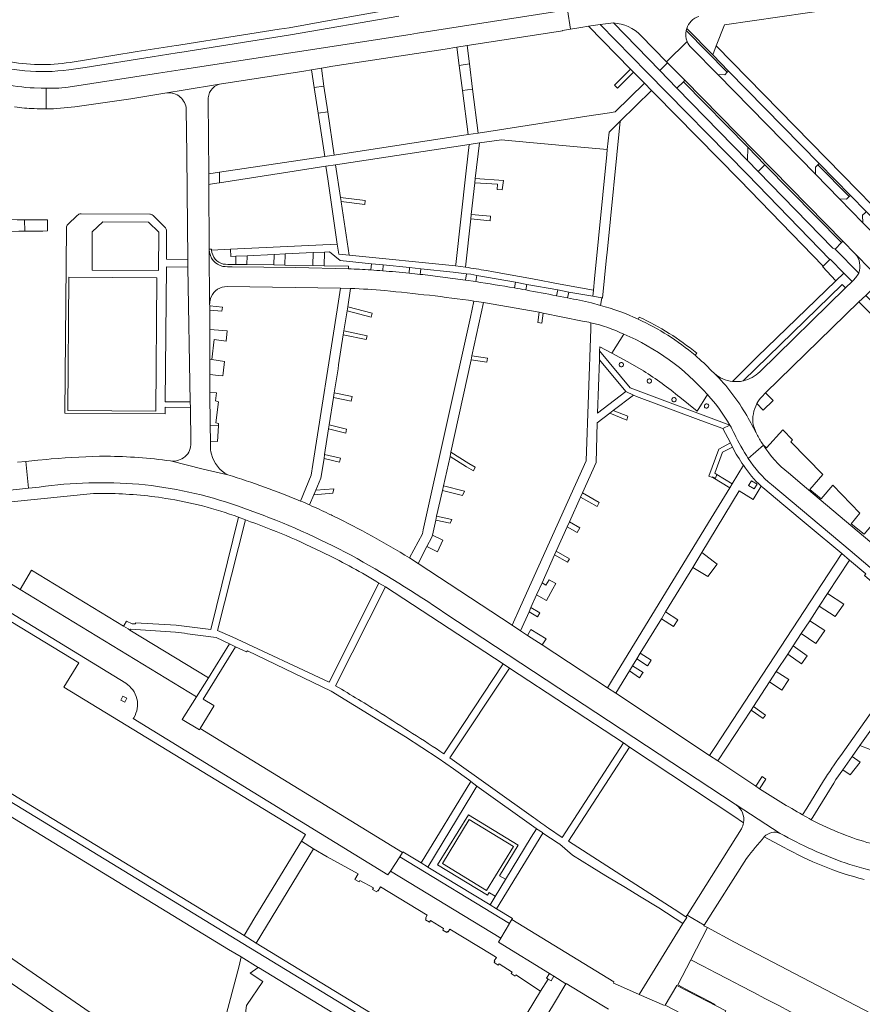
# Model space of a CAD drawing. Extents: x 152048 to 156914, y 461460 to 468786.
# Tile 84 of 256: x 154689 to 154876, y 463706 to 463924. Entities that reach past the tile are written whole.
import ezdxf

# ---------------------------------------------------------------- set-up
doc = ezdxf.new("R2010")
doc.units = 0
doc.header["$LTSCALE"] = 0.75
for name, color, linetype, lineweight in [('B-RO-VH-VERHARDING_ASFALT-GV', 251, 'CONTINUOUS', 18), ('B-RO-VH-VERHARDING_BETON-GV', 251, 'CONTINUOUS', 18), ('B-RO-VH-VERHARDING_BETONSTRAATSTEEN-GV', 251, 'CONTINUOUS', 18), ('B-RO-VH-VERHARDING_FUNDERING_ZAND-GV', 251, 'CONTINUOUS', 18), ('B-RO-VH-VERHARDING_HALFVERHARDING_GRIND-GV', 251, 'CONTINUOUS', 18), ('B-RO-VH-VERHARDING_OPEN-GV', 251, 'CONTINUOUS', 18), ('B-RO-VH-VERHARDING_STRAATBAKSTEEN-GV', 251, 'CONTINUOUS', 18), ('B-RO-VH-VERHARDING_TEGEL-GV', 251, 'CONTINUOUS', 18), ('B-RO-VH-VERHARDING_TEGEL_RUBBER-GV', 251, 'CONTINUOUS', 18)]:
    doc.layers.add(name, color=color, linetype=linetype, lineweight=lineweight)

msp = doc.modelspace()

# ---------------------------------------------------------------- linework, layer by layer
at = {"layer": 'B-RO-VH-VERHARDING_ASFALT-GV'}
for points in [[(154774.234, 463926.787), (154757.545, 463923.798), (154748.652, 463922.206), (154746.479, 463921.864), (154736.692, 463920.325), (154724.653, 463918.431), (154724.208, 463918.361), (154723.59, 463918.262), (154714.996, 463916.888), (154704.153, 463915.154), (154700.128, 463914.511)], [(154701.133, 463904.671), (154713.541, 463906.443), (154721.557, 463907.735), (154725.199, 463908.351), (154733.221, 463909.65), (154751.959, 463912.543), (154753.635, 463912.832), (154755.827, 463913.211), (154758.376, 463913.651), (154783.283, 463917.436), (154785.9, 463917.859), (154788.143, 463918.221), (154790.606, 463918.619), (154809.296, 463921.512), (154809.281, 463921.606), (154811.105, 463921.894), (154810.426, 463926.191), (154777.165, 463920.962)], [(154810.426, 463926.191), (154811.105, 463921.894), (154813.371, 463922.252), (154815.046, 463922.517), (154817.634, 463922.926), (154820.599, 463923.248)], [(154699.776, 463912.885), (154703.43, 463913.35), (154718.289, 463915.711), (154723.856, 463916.595), (154724.44, 463916.688), (154748.996, 463920.615), (154772.982, 463924.779)], [(154830.881, 463912.72), (154820.599, 463923.248), (154817.634, 463922.926), (154828.108, 463912.233), (154850.328, 463889.665), (154868.634, 463870.796), (154868.72, 463870.879), (154871.732, 463867.783), (154873.571, 463865.945)], [(154777.165, 463920.962), (154775.493, 463920.699), (154724.507, 463912.861), (154719.734, 463912.127), (154699.644, 463909.039), (154697.566, 463908.783), (154694.8, 463908.777), (154694.8, 463904.205)], [(154826.716, 463920.499), (154832.391, 463914.654), (154836.953, 463919.167)], [(154836.953, 463919.167), (154832.391, 463914.654), (154832.593, 463914.446)], [(154832.593, 463914.446), (154836.429, 463910.541), (154871.5, 463874.834), (154874.232, 463872.088), (154877.674, 463868.524), (154877.994, 463868.2), (154878.248, 463867.942), (154882.567, 463863.68), (154882.961, 463863.291), (154939.073, 463806.07), (154961.696, 463783.031), (154966.098, 463787.085), (154958.525, 463794.848), (154881.313, 463873.515), (154875.929, 463878.966), (154870.779, 463884.25), (154865.413, 463889.725), (154843.761, 463911.815), (154837.921, 463917.714)], [(154875.033, 463867.797), (154869.77, 463873.082), (154869.314, 463873.344), (154852.754, 463890.313), (154850.37, 463892.764), (154834.689, 463908.821), (154830.881, 463912.72)], [(154694.8, 463904.205), (154694.8, 463908.777), (154693.68, 463908.774), (154692.152, 463908.836)], [(154733.221, 463909.65), (154725.199, 463908.351), (154721.557, 463907.735)], [(154731.231, 463829.646), (154731.222, 463830.505), (154731.186, 463834.029), (154731.111, 463841.332), (154731.105, 463841.928), (154731.099, 463845.335), (154731.094, 463848.692), (154731.082, 463855.307), (154731.075, 463859.601), (154731.073, 463860.506), (154731.05, 463860.882), (154730.956, 463872.983), (154730.956, 463873.071), (154730.895, 463887.465), (154730.885, 463889.815), (154730.751, 463906.063)], [(154725.86, 463904.077), (154725.964, 463894.154), (154726.05, 463885.95), (154726.21, 463870.776), (154726.241, 463869.068), (154726.745, 463839.23), (154726.766, 463838.018), (154726.899, 463830.109)], [(154730.956, 463872.983), (154731.05, 463860.882), (154731.115, 463861.014)], [(154882.567, 463863.68), (154878.248, 463867.942), (154877.994, 463868.2), (154877.674, 463868.524), (154874.232, 463872.088)], [(154761.82, 463868.751), (154750.105, 463869.01), (154736.051, 463869.156)], [(154790.075, 463865.898), (154787.813, 463866.229), (154782.201, 463866.976)], [(154873.571, 463865.945), (154872.092, 463864.502), (154853.051, 463845.925)], [(154734.911, 463864.794), (154760.085, 463864.44), (154762.311, 463864.38)], [(154810.44, 463862.285), (154808.014, 463862.758)], [(154853.503, 463840.378), (154854.357, 463841.209), (154875.077, 463861.39), (154876.571, 463862.844), (154878.461, 463864.686), (154879.203, 463863.924)], [(154791.815, 463861.281), (154804.114, 463859.089), (154805.001, 463858.931), (154813.776, 463857.134)], [(154817.715, 463860.575), (154815.761, 463861.182)], [(154853.872, 463829.655), (154850.519, 463826.705)], [(154850.519, 463826.705), (154853.872, 463829.655)], [(154589.452, 463807.841), (154606.449, 463809.831), (154621.898, 463811.613), (154622.505, 463811.683), (154660.387, 463816.484), (154660.418, 463816.463), (154680.66, 463818.97), (154682.018, 463819.153), (154690.89, 463820.098), (154690.297, 463826.029), (154688.398, 463825.832)], [(154695.91, 463826.564), (154694.923, 463826.477), (154692.925, 463826.301), (154690.297, 463826.029), (154690.89, 463820.098), (154693.235, 463820.348)], [(154722.393, 463826.141), (154729.63, 463824.32), (154735.111, 463823.066)], [(154735.111, 463823.066), (154729.63, 463824.32), (154722.393, 463826.141)], [(154896.389, 463792.243), (154894.659, 463793.723), (154893.155, 463795), (154881.671, 463804.752), (154862.466, 463820.91), (154859.412, 463823.476)], [(154855.654, 463820.878), (154873.11, 463806.288), (154891.894, 463790.316), (154893.568, 463788.893), (154899.24, 463783.777), (154899.156, 463783.692), (154904.155, 463778.791), (154904.959, 463778.002), (154910.518, 463772.552)], [(154737.236, 463816.162), (154740.011, 463815.16)], [(154853.024, 463753.439), (154852.193, 463753.996), (154843.754, 463759.616), (154841.94, 463760.824), (154821.164, 463774.66), (154819.298, 463775.817), (154804.791, 463785.347), (154801.571, 463787.462), (154800.004, 463788.491), (154798.135, 463789.719), (154777.269, 463803.425), (154775.402, 463804.651)], [(154783.206, 463792.382), (154847.623, 463749.995)], [(154857.622, 463743.529), (154847.841, 463749.853)], [(154847.841, 463749.853), (154857.622, 463743.529)], [(154849.006, 463744.583), (154836.95, 463725.443), (154840.721, 463723.177), (154850.157, 463738.009)]]:
    msp.add_lwpolyline(points, dxfattribs=at)
for points in [[(154836.859, 463921.995, -0.2429648), (154839.584, 463924.707)], [(154820.599, 463923.248, -0.1861492), (154826.716, 463920.499)], [(154836.748, 463921.575, -0.0268334), (154836.859, 463921.995)], [(154836.953, 463919.167, -0.1474175), (154836.748, 463921.575)], [(154837.921, 463917.714, -0.1054808), (154836.953, 463919.167)], [(154680.604, 463914.63, 0.1182438), (154699.776, 463912.885)], [(154700.128, 463914.511, -0.0921067), (154685.992, 463914.827)], [(154692.152, 463908.836, -0.0426414), (154684.74, 463909.858)], [(154730.751, 463906.063, -0.3640524), (154733.221, 463909.65)], [(154721.557, 463907.735, -0.4304669), (154725.86, 463904.077)], [(154687.785, 463904.623, 0.0303121), (154692.109, 463904.254)], [(154692.109, 463904.254, 0.0137517), (154694.8, 463904.205)], [(154694.8, 463904.205, 0.0320485), (154701.133, 463904.671)], [(154733.978, 463869.276, -0.3449059), (154730.956, 463872.983)], [(154874.232, 463872.088, -0.2784869), (154875.033, 463867.797)], [(154736.051, 463869.156, -0.0289304), (154733.978, 463869.276)], [(154766.815, 463868.475, 0.0052004), (154761.82, 463868.751)], [(154769.44, 463868.289, 0.0030593), (154766.815, 463868.475)], [(154775.275, 463867.773, 0.0058268), (154769.44, 463868.289)], [(154777.775, 463867.508, 0.0027689), (154775.275, 463867.773)], [(154782.201, 463866.976, 0.0045079), (154777.775, 463867.508)], [(154875.033, 463867.797, -0.0717462), (154873.571, 463865.945)], [(154873.571, 463865.945, 0.0717462), (154875.033, 463867.797)], [(154798.641, 463864.496, 0.0051142), (154790.075, 463865.898)], [(154731.379, 463862.553, -0.3028837), (154734.911, 463864.794)], [(154762.311, 463864.38, -0.014243), (154769.894, 463863.894)], [(154769.894, 463863.894, -0.011673), (154789.674, 463861.587)], [(154801.188, 463864.045, 0.0012095), (154798.641, 463864.496)], [(154808.014, 463862.758, 0.0039264), (154801.188, 463864.045)], [(154731.115, 463861.014, -0.1441324), (154731.379, 463862.553)], [(154789.674, 463861.587, -0.0009809), (154791.815, 463861.281)], [(154815.761, 463861.182, 0.0137143), (154810.44, 463862.285)], [(154826.11, 463857.553, 0.0557676), (154817.715, 463860.575)], [(154813.776, 463857.134, -0.013352), (154815.636, 463856.771)], [(154815.636, 463856.771, -0.0562929), (154822.941, 463854.242)], [(154838.724, 463849.558, 0.0696441), (154826.11, 463857.553)], [(154822.941, 463854.242, -0.1112625), (154841.475, 463840.834)], [(154842.465, 463846.062, 0.0239103), (154838.724, 463849.558)], [(154843.004, 463845.535, -0.0243872), (154842.465, 463846.062)], [(154847.05, 463843.757, -0.1552175), (154843.004, 463845.535)], [(154843.004, 463845.535, -0.0671675), (154850.174, 463836.192)], [(154850.174, 463836.192, 0.0671675), (154843.004, 463845.535)], [(154853.051, 463845.925, -0.1466024), (154849.394, 463843.887)], [(154849.394, 463843.887, -0.0810453), (154847.05, 463843.757)], [(154841.475, 463840.834, -0.0587903), (154846.432, 463834.074)], [(154851.618, 463834.145, -0.1603701), (154852.443, 463838.865)], [(154852.443, 463838.865, -0.0609757), (154853.503, 463840.378)], [(154850.174, 463836.192, -0.0010712), (154852.559, 463831.806)], [(154852.559, 463831.806, 0.0010712), (154850.174, 463836.192)], [(154846.432, 463834.074, -0.0152169), (154847.445, 463832.148)], [(154847.445, 463832.148, 0.0308748), (154850.519, 463826.705)], [(154852.559, 463831.806, -0.0414672), (154851.618, 463834.145)], [(154726.899, 463830.109, -0.2201031), (154725.622, 463827.106)], [(154853.872, 463829.655, -0.0411018), (154852.559, 463831.806)], [(154731.426, 463827.628, -0.0738166), (154731.231, 463829.646)], [(154859.412, 463823.476, -0.0825168), (154853.872, 463829.655)], [(154708.151, 463827.173, 0.0218108), (154695.91, 463826.564)], [(154722.393, 463826.141, 0.0323022), (154708.151, 463827.173)], [(154725.622, 463827.106, -0.2151771), (154722.393, 463826.141)], [(154735.111, 463823.066, -0.2215442), (154731.426, 463827.628)], [(154850.519, 463826.705, 0.0729765), (154855.654, 463820.878)], [(154693.235, 463820.348, -0.0553893), (154715.315, 463820.965)], [(154751.173, 463817.246, 0.0231444), (154735.111, 463823.066)], [(154715.315, 463820.965, -0.0603638), (154737.236, 463816.162)], [(154753.219, 463816.381, 0.0032531), (154751.173, 463817.246)], [(154740.011, 463815.16, -0.0367752), (154762.434, 463805.211)], [(154757.443, 463814.417, 0.0057579), (154753.219, 463816.381)], [(154758.528, 463813.893, 0.0018556), (154757.443, 463814.417)], [(154775.402, 463804.651, 0.0240515), (154758.528, 463813.893)], [(154762.434, 463805.211, -0.0246788), (154783.206, 463792.382)], [(154862.587, 463747.673, -0.0170014), (154853.024, 463753.439)], [(154847.623, 463749.995, -0.0170784), (154847.841, 463749.853)], [(154847.841, 463749.853, -0.2899299), (154849.487, 463745.913)], [(154864.51, 463746.58, -0.0099252), (154862.587, 463747.673)], [(154849.487, 463745.913, -0.0883756), (154849.006, 463744.583)], [(154866.247, 463745.675, -0.0084433), (154864.51, 463746.58)], [(154872.932, 463742.867, -0.0323256), (154866.247, 463745.675)], [(154850.157, 463738.009, -0.0179338), (154854.078, 463742.8)], [(154854.078, 463742.8, -0.3225662), (154857.622, 463743.529)], [(154857.622, 463743.529, 0.0436339), (154872.022, 463736.991)], [(154885.821, 463740.133, -0.0828371), (154872.932, 463742.867)], [(154872.022, 463736.991, 0.0852071), (154889.073, 463734.2)]]:
    msp.add_lwpolyline(points, format="xyb", dxfattribs=at)
at = {"layer": 'B-RO-VH-VERHARDING_BETON-GV'}
msp.add_lwpolyline([(154762.414, 463839.38), (154762.65, 463840.424), (154758.69, 463841.232), (154758.524, 463840.173)], close=True, dxfattribs=at)
at = {"layer": 'B-RO-VH-VERHARDING_BETONSTRAATSTEEN-GV'}
for points in [[(154836.429, 463910.541), (154832.593, 463914.446), (154830.881, 463912.72), (154834.689, 463908.821), (154836.119, 463910.235)], [(154854.221, 463891.794), (154850.401, 463895.712), (154850.37, 463892.764), (154852.754, 463890.313)], [(154745.284, 463869.592), (154745.343, 463871.899), (154739.344, 463871.626), (154739.321, 463869.686)], [(154747.81, 463872.026), (154747.736, 463869.533), (154753.903, 463869.471), (154753.975, 463872.343)], [(154728.093, 463773.815), (154730.756, 463778.037), (154713.359, 463788.623), (154712.953, 463788.87), (154711.928, 463789.494), (154691.56, 463801.888), (154689.014, 463797.654)], [(154804.785, 463799.119), (154803.57, 463796.417), (154805.76, 463795.156), (154807.173, 463797.75), (154807.842, 463798.957), (154806.343, 463799.77), (154805.645, 463798.622)], [(154773.24, 463738.383), (154771.13, 463735.182), (154795.661, 463720.287), (154797.546, 463723.582)], [(154884.733, 463690.803), (154886.652, 463693.94), (154885.81, 463699.474), (154883.366, 463700.699), (154881.005, 463701.912), (154847.505, 463719.422), (154841.452, 463722.647), (154837.775, 463715.523), (154840.541, 463714.082), (154843.306, 463712.64), (154846.071, 463711.198), (154848.837, 463709.757), (154851.602, 463708.315), (154854.368, 463706.874), (154857.133, 463705.432), (154859.899, 463703.991), (154862.664, 463702.549), (154865.429, 463701.108), (154868.195, 463699.666), (154870.96, 463698.224), (154873.726, 463696.783), (154876.491, 463695.341), (154879.257, 463693.9)], [(154834.683, 463709.801), (154832.057, 463705.489), (154843.145, 463699.703), (154843.991, 463701.292), (154845.521, 463704.168)]]:
    msp.add_lwpolyline(points, close=True, dxfattribs=at)
for points in [[(154731.486, 463873.069), (154730.956, 463873.071), (154730.956, 463872.983)], [(154736.888, 463869.721), (154736.886, 463871.505), (154735.71, 463871.434), (154735.664, 463873.057), (154731.491, 463872.861)], [(154766.815, 463868.475), (154766.923, 463869.857), (154759.996, 463870.548), (154757.62, 463872.518), (154756.549, 463872.464), (154756.463, 463869.385), (154761.83, 463869.291), (154761.82, 463868.751)], [(154736.051, 463869.686), (154736.888, 463869.721)], [(154739.321, 463869.686), (154736.888, 463869.721), (154736.051, 463869.686)], [(154736.051, 463869.156), (154750.105, 463869.01), (154761.82, 463868.751), (154761.83, 463869.291), (154756.463, 463869.385), (154753.903, 463869.471), (154747.736, 463869.533), (154745.284, 463869.592), (154739.321, 463869.686)], [(154769.561, 463869.583), (154769.44, 463868.289)], [(154775.275, 463867.773), (154775.357, 463869.004), (154769.561, 463869.583)], [(154782.201, 463866.976), (154787.813, 463866.229), (154788.028, 463867.657), (154785.042, 463868.019), (154777.914, 463868.76), (154777.775, 463867.508)], [(154798.641, 463864.496), (154798.859, 463865.751), (154790.308, 463867.281), (154790.075, 463865.898)], [(154808.277, 463864.041), (154801.418, 463865.286), (154801.188, 463864.045)], [(154808.014, 463862.758), (154808.277, 463864.041)], [(154810.727, 463863.584), (154810.44, 463862.285)], [(154815.761, 463861.182), (154817.715, 463860.575), (154818.065, 463862.281), (154816.036, 463862.641), (154810.727, 463863.584)], [(154822.941, 463854.242), (154820.264, 463850.007), (154823.822, 463848.111), (154827.276, 463846.111)], [(154856.019, 463839.533), (154854.357, 463841.209), (154853.503, 463840.378)], [(154835.342, 463840.25), (154839.164, 463837.138), (154841.475, 463840.834)], [(154852.443, 463838.865), (154853.863, 463837.419), (154856.019, 463839.533)], [(154859.412, 463823.476), (154862.466, 463820.91), (154881.671, 463804.752), (154883.231, 463806.276), (154877.882, 463811.812), (154876.194, 463809.885), (154873.373, 463812.223), (154875.285, 463814.533), (154869.269, 463820.772), (154866.701, 463817.734), (154864.215, 463819.788), (154867.029, 463823.095), (154859.978, 463830.406), (154860.35, 463830.783), (154858.181, 463833.025), (154854.595, 463829.008), (154853.872, 463829.655)], [(154676.937, 463805.031), (154673.94, 463800.334), (154712.418, 463776.823)], [(154714.222, 463769.195), (154714.094, 463768.992), (154770.59, 463734.325), (154771.13, 463735.182), (154773.24, 463738.383), (154773.826, 463739.296), (154728.969, 463766.834), (154728.796, 463766.502), (154724.983, 463768.779), (154728.093, 463773.815), (154689.014, 463797.654), (154677.177, 463804.863)], [(154831.966, 463705.384), (154826.336, 463707.823), (154820.835, 463710.255), (154820.607, 463710.363), (154820.733, 463710.656), (154798.08, 463724.445), (154797.567, 463723.619), (154797.546, 463723.582), (154795.661, 463720.287), (154795.141, 463719.418), (154806.395, 463712.483), (154807.416, 463711.854), (154810.08, 463710.215), (154810.103, 463710.253), (154814.89, 463707.347), (154819.514, 463704.54)]]:
    msp.add_lwpolyline(points, dxfattribs=at)
for points in [[(154730.956, 463872.983, 0.3449059), (154733.978, 463869.276)], [(154731.491, 463872.861, -0.0144147), (154731.486, 463873.069)], [(154731.491, 463872.861, 0.3317674), (154734.068, 463869.799)], [(154734.068, 463869.799, -0.3317674), (154731.491, 463872.861)], [(154733.978, 463869.276, 0.0289304), (154736.051, 463869.156)], [(154734.068, 463869.799, 0.0287372), (154736.051, 463869.686)], [(154736.051, 463869.686, -0.0287372), (154734.068, 463869.799)], [(154761.82, 463868.751, -0.0052004), (154766.815, 463868.475)], [(154769.44, 463868.289, -0.0058268), (154775.275, 463867.773)], [(154777.775, 463867.508, -0.0045079), (154782.201, 463866.976)], [(154790.075, 463865.898, -0.0051142), (154798.641, 463864.496)], [(154801.188, 463864.045, -0.0039264), (154808.014, 463862.758)], [(154810.44, 463862.285, -0.0137143), (154815.761, 463861.182)], [(154841.475, 463840.834, 0.1112625), (154822.941, 463854.242)], [(154827.276, 463846.111, -0.0309333), (154835.342, 463840.25)], [(154853.503, 463840.378, 0.0609757), (154852.443, 463838.865)], [(154853.872, 463829.655, 0.0825168), (154859.412, 463823.476)], [(154712.418, 463776.823, -0.4163868), (154714.222, 463769.195)]]:
    msp.add_lwpolyline(points, format="xyb", dxfattribs=at)
at = {"layer": 'B-RO-VH-VERHARDING_FUNDERING_ZAND-GV'}
msp.add_lwpolyline([(154682.583, 463879.653), (154682.572, 463876.993), (154688.7, 463877.061), (154689.459, 463877.069), (154690.051, 463877.075), (154689.999, 463879.629), (154689.54, 463879.63), (154688.359, 463879.633), (154683.648, 463879.688)], close=True, dxfattribs=at)
at = {"layer": 'B-RO-VH-VERHARDING_HALFVERHARDING_GRIND-GV'}
for points in [[(154827.276, 463846.111), (154823.822, 463848.111), (154820.264, 463850.007), (154817.562, 463851.447), (154817.528, 463850.585)], [(154817.528, 463850.585), (154824.349, 463842.353), (154846.432, 463834.074)], [(154841.475, 463840.834), (154839.164, 463837.138), (154835.342, 463840.25)]]:
    msp.add_lwpolyline(points, dxfattribs=at)
for points in [[(154822.759, 463847.203, -0.9997598), (154821.969, 463847.766)], [(154821.969, 463847.766, -0.9985623), (154822.759, 463847.203)], [(154835.342, 463840.25, 0.0309333), (154827.276, 463846.111)], [(154828.981, 463843.573, -0.9997598), (154828.191, 463844.136)], [(154828.191, 463844.136, -0.9985623), (154828.981, 463843.573)], [(154834.454, 463839.432, -0.9997598), (154833.664, 463839.995)], [(154833.664, 463839.995, -0.9985623), (154834.454, 463839.432)], [(154840.866, 463838.593, -0.9985623), (154841.656, 463838.03)], [(154846.432, 463834.074, 0.0587903), (154841.475, 463840.834)], [(154841.656, 463838.03, -0.9997598), (154840.866, 463838.593)]]:
    msp.add_lwpolyline(points, format="xyb", dxfattribs=at)
at = {"layer": 'B-RO-VH-VERHARDING_OPEN-GV'}
msp.add_lwpolyline([(154690.745, 463877.083), (154691.745, 463877.094), (154693.06, 463877.108), (154694.065, 463877.119), (154695.064, 463877.131), (154695.073, 463879.612), (154694.291, 463879.615), (154693.284, 463879.619), (154691.716, 463879.624), (154690.714, 463879.627), (154689.999, 463879.629), (154690.051, 463877.075)], close=True, dxfattribs=at)
at = {"layer": 'B-RO-VH-VERHARDING_STRAATBAKSTEEN-GV'}
for points in [[(154836.859, 463921.995, 0.0268334), (154836.748, 463921.575)], [(154836.748, 463921.575, 0.1474175), (154836.953, 463919.167)], [(154836.953, 463919.167, 0.1054808), (154837.921, 463917.714)], [(154875.033, 463867.797, 0.2784869), (154874.232, 463872.088)]]:
    msp.add_lwpolyline(points, format="xyb", dxfattribs=at)
for points in [[(154836.748, 463921.575), (154845.866, 463912.309), (154846.159, 463912.596), (154842.635, 463916.158), (154836.859, 463921.995)], [(154837.921, 463917.714), (154843.761, 463911.815), (154845.328, 463911.786), (154845.866, 463912.309), (154836.748, 463921.575)], [(154874.232, 463872.088), (154871.5, 463874.834), (154871.205, 463874.535), (154869.77, 463873.082), (154875.033, 463867.797)]]:
    msp.add_lwpolyline(points, dxfattribs=at)
for points in [[(154866.25, 463892.108), (154846.159, 463912.596), (154845.866, 463912.309), (154845.328, 463911.786), (154843.761, 463911.815), (154865.413, 463889.725), (154865.429, 463891.287), (154865.96, 463891.818)], [(154836.429, 463910.541), (154836.119, 463910.235), (154850.401, 463895.712), (154854.221, 463891.794), (154871.205, 463874.535), (154871.5, 463874.834)], [(154870.779, 463884.25), (154872.349, 463884.214), (154872.889, 463884.742), (154865.96, 463891.818), (154865.429, 463891.287), (154865.413, 463889.725)], [(154866.25, 463892.108), (154865.96, 463891.818), (154872.889, 463884.742), (154873.182, 463885.029)], [(154876.706, 463881.435), (154873.182, 463885.029), (154872.889, 463884.742), (154872.349, 463884.214), (154870.779, 463884.25), (154875.929, 463878.966), (154875.889, 463880.605), (154876.418, 463881.143)], [(154869.968, 463866.092), (154871.732, 463867.783), (154868.72, 463870.879), (154868.634, 463870.796), (154867.121, 463869.33), (154867.012, 463869.227)]]:
    msp.add_lwpolyline(points, close=True, dxfattribs=at)
at = {"layer": 'B-RO-VH-VERHARDING_TEGEL-GV'}
for points in [[(154836.859, 463921.995), (154842.635, 463916.158), (154843.405, 463918.148), (154845.22, 463922.84), (154925.005, 463934.464), (154926.317, 463934.655), (154926.323, 463934.656), (154930.906, 463935.323), (154930.913, 463935.324), (154931.807, 463935.454), (154952.754, 463938.54), (154957.464, 463938.88), (154959.435, 463937.401), (154959.595, 463935.919), (154959.707, 463935.711), (154960.407, 463935.426), (154960.727, 463935.296)], [(154701.683, 463880.574), (154699.596, 463878.574)], [(154717.757, 463880.836), (154702.527, 463880.962)], [(154721.231, 463877.832), (154718.482, 463880.55)], [(154699.275, 463877.866), (154698.942, 463836.741), (154721.176, 463836.559), (154721.175, 463838.059), (154726.766, 463838.018), (154726.745, 463839.23), (154721.214, 463839.266), (154721.446, 463869.143), (154726.241, 463869.068)], [(154726.241, 463869.068), (154726.21, 463870.776), (154721.445, 463870.841), (154721.497, 463877.133)], [(154759.354, 463874.166), (154735.664, 463873.057), (154735.71, 463871.434), (154736.886, 463871.505), (154739.344, 463871.626), (154745.343, 463871.899), (154747.81, 463872.026), (154753.975, 463872.343), (154756.549, 463872.464), (154757.62, 463872.518), (154759.996, 463870.548), (154766.923, 463869.857), (154769.561, 463869.583), (154775.357, 463869.004), (154777.914, 463868.76), (154785.042, 463868.019), (154788.028, 463867.657), (154788.998, 463867.539), (154790.308, 463867.281), (154798.859, 463865.751), (154801.418, 463865.286), (154808.277, 463864.041), (154810.727, 463863.584), (154816.036, 463862.641), (154816.171, 463864.013), (154808.783, 463865.36), (154802.635, 463866.481), (154794.006, 463868.062), (154792.49, 463868.34)], [(154787.773, 463869.103), (154785.592, 463869.383), (154761.96, 463871.777), (154759.666, 463872.009), (154759.354, 463874.166)], [(154872.092, 463864.502), (154873.571, 463865.945), (154871.732, 463867.783), (154869.968, 463866.092), (154852.46, 463849.191), (154847.332, 463844.041), (154847.05, 463843.757)], [(154849.394, 463843.887), (154871.342, 463865.255), (154872.092, 463864.502)], [(154760.085, 463864.44), (154759.324, 463859.621), (154753.914, 463825.377), (154753.534, 463822.971), (154751.173, 463817.246)], [(154753.219, 463816.381), (154754.18, 463818.647), (154754.619, 463819.682), (154755.728, 463822.297), (154756.418, 463826.706), (154756.557, 463827.598), (154757.442, 463833.252), (154757.581, 463834.145), (154758.524, 463840.173), (154758.69, 463841.232), (154759.518, 463846.528), (154759.665, 463847.463), (154760.7, 463854.081), (154760.839, 463854.971), (154761.53, 463859.386), (154761.669, 463860.279), (154762.311, 463864.38), (154760.085, 463864.44)], [(154966.401, 463771.462), (154944.038, 463794.245), (154924.71, 463813.855), (154876.571, 463862.844), (154875.077, 463861.39), (154876.664, 463859.773), (154918.636, 463817.006), (154920.181, 463815.44), (154942.32, 463792.978), (154943.423, 463791.818), (154943.637, 463792.029), (154958.506, 463776.954), (154958.524, 463776.936), (154965.495, 463769.817)], [(154789.674, 463861.587), (154788.89, 463858.048), (154778.426, 463810.846), (154778.24, 463810.003), (154775.402, 463804.651), (154777.269, 463803.425), (154779.247, 463807.149), (154780.35, 463809.228), (154780.454, 463809.689), (154781.197, 463813.007), (154781.394, 463813.885), (154782.677, 463819.607), (154782.895, 463820.583), (154784.367, 463827.15), (154784.576, 463828.082), (154789.047, 463848.586), (154789.239, 463849.467), (154791.815, 463861.281)], [(154815.636, 463856.771), (154815.589, 463855.406)], [(154826.352, 463858.051), (154826.11, 463857.553)], [(154815.589, 463855.406), (154814.585, 463826.132), (154800.019, 463793.89), (154798.135, 463789.719), (154800.004, 463788.491), (154801.897, 463792.7), (154802.311, 463793.618), (154803.57, 463796.417), (154804.785, 463799.119), (154807.567, 463805.301), (154807.937, 463806.125), (154810.363, 463811.516), (154810.857, 463812.615), (154813.331, 463818.115), (154813.743, 463819.031), (154816.783, 463825.787), (154817.031, 463834.597), (154819.819, 463836.717), (154820.576, 463837.293), (154825.047, 463840.694), (154823.36, 463841.497), (154817.082, 463836.728), (154817.507, 463848.563), (154817.528, 463850.585), (154817.562, 463851.447), (154820.264, 463850.007), (154822.941, 463854.242)], [(154838.724, 463849.558), (154839.081, 463850.024)], [(154846.432, 463834.074), (154844.864, 463833.313), (154846.564, 463830.116), (154847.036, 463829.223)], [(154849.461, 463825.197), (154846.924, 463821.047), (154846.41, 463820.191)], [(154693.235, 463820.348), (154690.89, 463820.098), (154682.018, 463819.153), (154680.66, 463818.97)], [(154846.41, 463820.191), (154842.316, 463813.442), (154820.644, 463778.017), (154819.298, 463775.817), (154821.164, 463774.66), (154824.16, 463779.557), (154824.865, 463780.71), (154825.795, 463782.229), (154826.577, 463783.509), (154831.252, 463791.151), (154832.192, 463792.687), (154832.981, 463793.977), (154838.211, 463802.527), (154840.235, 463805.835), (154848.521, 463819.498), (154851.586, 463817.611), (154853.409, 463820.521)], [(154853.409, 463820.521), (154853.756, 463820.235), (154858.446, 463816.352), (154863.795, 463811.833), (154871.262, 463805.634), (154872.973, 463804.163), (154876.592, 463801.081), (154876.316, 463800.699), (154885.76, 463792.617), (154890.319, 463789.389), (154890.931, 463788.956), (154891.894, 463790.316), (154873.11, 463806.288), (154855.654, 463820.878)], [(154681.122, 463816.506), (154705.279, 463818.933)], [(154740.011, 463815.16), (154737.236, 463816.162)], [(154758.993, 463776.251), (154770.034, 463798.204), (154768.606, 463799.064), (154757.548, 463777.094), (154736.048, 463787.151), (154732.805, 463788.509), (154738.995, 463813.066), (154737.455, 463813.668), (154731.32, 463788.731), (154723.635, 463789.751), (154714.58, 463790.226), (154714.579, 463790.026), (154713.845, 463790.03), (154712.605, 463790.603), (154712.08, 463789.743), (154711.928, 463789.494), (154712.953, 463788.87), (154713.359, 463788.623), (154713.493, 463788.844), (154723.465, 463788.132)], [(154737.455, 463813.668), (154738.995, 463813.066)], [(154712.418, 463776.823), (154673.94, 463800.334), (154673.206, 463799.055), (154681.426, 463793.857)], [(154768.606, 463799.064), (154770.034, 463798.204), (154796.132, 463781.121), (154797.526, 463780.201), (154822.832, 463763.591), (154824.179, 463762.688), (154847.317, 463747.351), (154849.487, 463745.913)], [(154681.426, 463793.857), (154702.005, 463781.328), (154698.731, 463775.957), (154752.305, 463743.3), (154751.412, 463741.835), (154754.108, 463740.12), (154757.096, 463738.367), (154763.975, 463734.599), (154763.268, 463733.31), (154764.196, 463732.801), (154764.374, 463733.125), (154767.379, 463731.454), (154767.194, 463731.123), (154768.116, 463730.604), (154768.278, 463730.892), (154768.417, 463730.812), (154768.967, 463731.723), (154779.297, 463725.43), (154778.915, 463724.781), (154779.064, 463724.695), (154778.899, 463724.409), (154779.81, 463723.873), (154780.004, 463724.2), (154782.956, 463722.418), (154782.758, 463722.093), (154783.66, 463721.539), (154783.833, 463721.82), (154783.958, 463721.741), (154784.324, 463722.328), (154793.51, 463716.738), (154794.651, 463716.043), (154794.181, 463715.262), (154794.332, 463715.167), (154794.155, 463714.888), (154795.046, 463714.318), (154795.251, 463714.638), (154798.137, 463712.769), (154797.93, 463712.45), (154798.817, 463711.874), (154798.996, 463712.151), (154804.466, 463708.572), (154806.103, 463711.253), (154805.766, 463711.461), (154806.395, 463712.483), (154795.141, 463719.418), (154795.661, 463720.287), (154771.13, 463735.182), (154770.59, 463734.325), (154714.094, 463768.992), (154714.222, 463769.195)], [(154847.623, 463749.995), (154783.206, 463792.382)], [(154873.58, 463760.601), (154875.274, 463763.004), (154877.865, 463766.682), (154880.028, 463769.753), (154880.767, 463770.802), (154883.888, 463775.232), (154884.909, 463776.681), (154890.132, 463784.095), (154893.568, 463788.893), (154891.894, 463790.316), (154890.931, 463788.956), (154871.027, 463760.836)], [(154726.16, 463787.826), (154732.465, 463786.987), (154735.425, 463785.586), (154736.788, 463784.941), (154739.244, 463783.778), (154739.415, 463784.058), (154758.008, 463775.096), (154774.467, 463764.919), (154781.739, 463760.22), (154785.114, 463757.824), (154788.513, 463755.452), (154788.998, 463755.045), (154789.015, 463755.031), (154790.34, 463754.032)], [(154802.893, 463747.043), (154784.322, 463760.32), (154797.526, 463780.201), (154796.132, 463781.121), (154783.002, 463761.223)], [(154791.219, 463686.959), (154738.385, 463719.147), (154693.94, 463746.244), (154655.197, 463769.865), (154654.354, 463768.325), (154653.847, 463767.399), (154692.514, 463743.858), (154735.264, 463717.832), (154738.029, 463716.158), (154741.827, 463713.818), (154741.873, 463713.79), (154741.88, 463713.795), (154788.287, 463685.518)], [(154790.34, 463754.032), (154803.511, 463744.624), (154803.568, 463744.583), (154804.91, 463743.71), (154804.974, 463743.629), (154808.381, 463741.393), (154808.742, 463741.156), (154811.512, 463738.688), (154815.842, 463736.05), (154818.951, 463734.156), (154823.264, 463731.528), (154826.373, 463729.633), (154830.693, 463727.001), (154836.041, 463723.542), (154836.884, 463724.907), (154836.69, 463725.031), (154834.051, 463726.728), (154810.623, 463741.793), (154824.179, 463762.688), (154822.832, 463763.591), (154809.257, 463742.669), (154806.192, 463744.728)], [(154864.51, 463746.58), (154869.474, 463754.666), (154869.968, 463755.473), (154871.517, 463757.672), (154873.58, 463760.601)], [(154867.176, 463755.169), (154863.486, 463749.142), (154862.587, 463747.673)], [(154854.078, 463742.8), (154858.36, 463740.513)], [(154730.367, 463677.482), (154731.759, 463679.515), (154661.243, 463728.071), (154640.841, 463741.992), (154639.508, 463740.039), (154644.142, 463736.841), (154643.743, 463736.27), (154646.049, 463734.696)], [(154843.162, 463705.617), (154840.397, 463707.059), (154837.631, 463708.5), (154834.866, 463709.942), (154837.775, 463715.523), (154841.452, 463722.647), (154840.654, 463723.072), (154840.721, 463723.177), (154836.95, 463725.443), (154836.69, 463725.031), (154836.884, 463724.907), (154836.041, 463723.542), (154826.336, 463707.823), (154831.966, 463705.384)], [(154832.057, 463705.489), (154834.683, 463709.801), (154845.521, 463704.168)]]:
    msp.add_lwpolyline(points, dxfattribs=at)
for points in [[(154839.584, 463924.707, 0.2429648), (154836.859, 463921.995)], [(154702.527, 463880.962, 0.2197019), (154701.683, 463880.574)], [(154718.482, 463880.55, 0.2010995), (154717.757, 463880.836)], [(154699.596, 463878.574, 0.1934421), (154699.275, 463877.866)], [(154721.497, 463877.133, 0.1773072), (154721.231, 463877.832)], [(154792.49, 463868.34, 0.0006532), (154787.773, 463869.103)], [(154791.815, 463861.281, 0.0009809), (154789.674, 463861.587)], [(154822.941, 463854.242, 0.0562929), (154815.636, 463856.771)], [(154826.11, 463857.553, -0.0696441), (154838.724, 463849.558)], [(154839.081, 463850.024, 0.0611902), (154826.352, 463858.051)], [(154847.05, 463843.757, 0.0810453), (154849.394, 463843.887)], [(154847.445, 463832.148, 0.0152169), (154846.432, 463834.074)], [(154850.519, 463826.705, -0.0308748), (154847.445, 463832.148)], [(154847.036, 463829.223, 0.0438969), (154849.461, 463825.197)], [(154855.654, 463820.878, -0.0729765), (154850.519, 463826.705)], [(154849.461, 463825.197, 0.0684156), (154853.409, 463820.521)], [(154853.409, 463820.521, -0.0684156), (154849.461, 463825.197)], [(154715.315, 463820.965, 0.0553893), (154693.235, 463820.348)], [(154737.236, 463816.162, 0.0603638), (154715.315, 463820.965)], [(154705.279, 463818.933, -0.0069877), (154707.998, 463818.934)], [(154707.998, 463818.934, -0.002192), (154708.461, 463818.927)], [(154708.461, 463818.927, -0.033201), (154721.294, 463817.837)], [(154721.294, 463817.837, -0.0493073), (154737.455, 463813.668)], [(154751.173, 463817.246, -0.0032531), (154753.219, 463816.381)], [(154762.434, 463805.211, 0.0367752), (154740.011, 463815.16)], [(154738.995, 463813.066, -0.0300445), (154756.767, 463805.54)], [(154756.767, 463805.54, -0.0246384), (154768.606, 463799.064)], [(154783.206, 463792.382, 0.0246788), (154762.434, 463805.211)], [(154723.465, 463788.132, -0.0363583), (154726.16, 463787.826)], [(154714.222, 463769.195, 0.4163868), (154712.418, 463776.823)], [(154769.082, 463770.152, 0.0076519), (154758.993, 463776.251)], [(154783.002, 463761.223, 0.0040765), (154769.082, 463770.152)], [(154871.027, 463760.836, 0.0044124), (154867.176, 463755.169)], [(154847.841, 463749.853, 0.0170784), (154847.623, 463749.995)], [(154849.487, 463745.913, 0.2899299), (154847.841, 463749.853)], [(154806.192, 463744.728, -0.0075006), (154802.893, 463747.043)], [(154862.587, 463747.673, 0.0099252), (154864.51, 463746.58)], [(154857.622, 463743.529, 0.3225662), (154854.078, 463742.8)], [(154872.022, 463736.991, -0.0436339), (154857.622, 463743.529)], [(154858.36, 463740.513, 0.0672268), (154876.246, 463733.329)], [(154889.073, 463734.2, -0.0852071), (154872.022, 463736.991)]]:
    msp.add_lwpolyline(points, format="xyb", dxfattribs=at)
for points in [[(154817.634, 463922.926), (154815.046, 463922.517), (154824.425, 463913.003), (154825.057, 463912.362), (154827.476, 463909.908), (154829.058, 463908.303), (154829.802, 463907.548), (154848.546, 463888.472), (154867.121, 463869.33), (154868.634, 463870.796), (154850.328, 463889.665), (154828.108, 463912.233)], [(154785.9, 463917.859), (154786.423, 463913.846), (154788.66, 463914.199), (154788.143, 463918.221)], [(154873.182, 463885.029), (154876.706, 463881.435), (154883.717, 463874.267), (154961.109, 463795.474), (154962.467, 463796.805), (154890.867, 463869.767), (154877.936, 463882.948), (154874.886, 463886.058), (154843.405, 463918.148), (154842.635, 463916.158), (154846.159, 463912.596), (154866.25, 463892.108)], [(154756.404, 463909.272), (154755.827, 463913.211), (154753.635, 463912.832), (154754.231, 463908.968)], [(154787.154, 463908.241), (154789.383, 463908.575), (154788.66, 463914.199), (154786.423, 463913.846)], [(154824.425, 463913.003), (154820.849, 463909.455), (154821.481, 463908.815), (154825.057, 463912.362)], [(154811.768, 463895.874), (154819.249, 463895.177), (154819.633, 463899.064), (154822.083, 463901.466), (154829.058, 463908.303), (154827.476, 463909.908), (154821.03, 463903.566), (154819.709, 463903.36), (154814.712, 463902.583), (154790.636, 463898.836), (154788.42, 463898.528), (154758.647, 463893.97), (154756.594, 463893.653), (154733.258, 463890.169), (154733.266, 463887.837), (154749.766, 463890.422), (154756.849, 463891.491), (154758.994, 463891.801), (154788.635, 463896.332), (154790.868, 463896.7), (154795.754, 463897.365), (154797.278, 463897.223)], [(154757.243, 463903.553), (154756.404, 463909.272), (154754.231, 463908.968), (154755.112, 463903.255)], [(154789.383, 463908.575), (154787.154, 463908.241), (154788.42, 463898.528), (154790.636, 463898.836)], [(154756.594, 463893.653), (154758.647, 463893.97), (154757.243, 463903.553), (154755.112, 463903.255)], [(154819.19, 463872.337), (154822.083, 463901.466), (154819.633, 463899.064), (154819.249, 463895.177), (154819.143, 463894.101), (154816.421, 463866.539), (154816.171, 463864.013), (154816.036, 463862.641), (154818.065, 463862.281), (154818.219, 463862.254), (154819.084, 463871.271)], [(154785.63, 463869.719), (154785.592, 463869.383), (154787.773, 463869.103), (154788.973, 463879.804), (154789.084, 463880.798), (154789.873, 463887.831), (154789.974, 463888.726), (154790.868, 463896.7), (154788.635, 463896.332), (154787.968, 463890.427)], [(154756.849, 463891.491), (154757.255, 463888.688), (154759.354, 463874.166), (154759.666, 463872.009), (154761.96, 463871.777), (154760.206, 463883.604), (154760.201, 463883.64), (154760.065, 463884.563), (154758.994, 463891.801)], [(154732.041, 463887.645), (154733.266, 463887.837), (154733.258, 463890.169), (154730.885, 463889.815), (154730.895, 463887.465)], [(154795.896, 463886.221), (154796.192, 463888.306), (154789.974, 463888.726), (154789.873, 463887.831), (154794.913, 463887.49), (154794.832, 463886.293)], [(154760.201, 463883.64), (154765.453, 463883.011), (154765.558, 463883.905), (154760.065, 463884.563)], [(154793.365, 463880.377), (154789.084, 463880.798), (154788.973, 463879.804), (154793.292, 463879.38)], [(154719.717, 463868.342), (154704.95, 463868.448), (154705.022, 463876.955), (154707.322, 463879.173), (154717.468, 463879.091), (154719.752, 463876.84)], [(154719.329, 463866.7), (154719.096, 463837.179), (154699.564, 463837.333), (154699.797, 463866.855)], [(154733.877, 463860.219), (154731.073, 463860.506), (154731.075, 463859.601), (154733.752, 463859.327)], [(154761.53, 463859.386), (154766.886, 463858.017), (154767.086, 463858.895), (154761.669, 463860.279)], [(154805.001, 463858.931), (154804.114, 463859.089), (154803.824, 463856.801), (154804.718, 463856.695)], [(154734.696, 463852.682), (154734.924, 463854.953), (154731.082, 463855.307), (154731.094, 463848.692), (154731.508, 463848.624), (154732.024, 463853.085)], [(154765.954, 463853.909), (154760.839, 463854.971), (154760.7, 463854.081), (154765.755, 463853.031)], [(154844.656, 463833.379), (154844.864, 463833.313), (154846.432, 463834.074), (154824.349, 463842.353), (154817.528, 463850.585), (154817.507, 463848.563), (154823.36, 463841.497), (154825.047, 463840.694), (154825.714, 463840.445), (154839.435, 463835.327)], [(154731.099, 463845.335), (154733.039, 463845.107), (154733.972, 463844.998), (154734.042, 463845.593), (154734.343, 463848.161), (154731.508, 463848.624), (154731.094, 463848.692)], [(154789.239, 463849.467), (154789.047, 463848.586), (154792.552, 463848.033), (154792.695, 463848.922)], [(154732.554, 463841.213), (154731.111, 463841.332), (154731.186, 463834.029), (154732.998, 463833.955), (154733.029, 463834.466), (154732.429, 463834.582), (154733.044, 463839.239), (154732.332, 463839.426)], [(154819.819, 463836.717), (154823.572, 463835.203), (154823.83, 463836.082), (154820.576, 463837.293)], [(154731.222, 463830.505), (154732.784, 463830.417), (154732.998, 463833.955), (154731.186, 463834.029)], [(154761.235, 463832.279), (154761.422, 463833.16), (154757.581, 463834.145), (154757.442, 463833.252)], [(154843.543, 463823.139), (154843.079, 463823.425), (154844.826, 463828.082), (154847.036, 463829.223), (154846.564, 463830.116), (154843.986, 463828.765), (154841.794, 463822.787), (154842.556, 463822.487), (154842.594, 463822.589), (154843.247, 463822.346)], [(154789.544, 463823.934), (154789.911, 463824.763), (154788.526, 463825.59), (154784.576, 463828.082), (154784.367, 463827.15), (154788.055, 463824.823)], [(154756.557, 463827.598), (154756.418, 463826.706), (154759.879, 463825.894), (154760.066, 463826.774)], [(154842.556, 463822.487), (154842.696, 463822.432), (154846.41, 463820.191), (154846.924, 463821.047), (154843.543, 463823.139), (154843.247, 463822.346), (154842.594, 463822.589)], [(154852.464, 463820.989), (154851.821, 463819.922), (154850.603, 463820.656), (154851.246, 463821.723)], [(154754.619, 463819.682), (154754.18, 463818.647), (154758.407, 463818.96), (154758.624, 463819.979)], [(154782.677, 463819.607), (154787.137, 463818.499), (154787.548, 463819.427), (154782.895, 463820.583)], [(154813.743, 463819.031), (154813.331, 463818.115), (154816.996, 463816.03), (154817.483, 463816.903)], [(154781.197, 463813.007), (154784.397, 463812.313), (154784.769, 463813.153), (154781.394, 463813.885)], [(154810.363, 463811.516), (154812.596, 463810.265), (154813.153, 463811.329), (154810.857, 463812.615)], [(154779.247, 463807.149), (154781.583, 463805.959), (154782.739, 463808.568), (154780.454, 463809.689), (154780.35, 463809.228)], [(154807.937, 463806.125), (154807.567, 463805.301), (154810.461, 463803.674), (154810.897, 463804.461)], [(154838.211, 463802.527), (154841.546, 463800.483), (154843.643, 463803.252), (154843.059, 463803.695), (154840.8, 463805.407), (154840.235, 463805.835)], [(154856.74, 463779.414), (154859.299, 463783.315), (154860.499, 463785.145), (154862.275, 463787.852), (154864.152, 463790.715), (154866.243, 463793.902), (154868.081, 463796.704), (154872.973, 463804.163), (154871.262, 463805.634), (154869.569, 463803.047), (154843.093, 463762.585), (154841.94, 463760.824), (154843.754, 463759.616), (154851.152, 463770.895), (154851.646, 463771.647), (154855.249, 463777.142)], [(154871.75, 463794.358), (154868.081, 463796.704), (154866.243, 463793.902), (154869.768, 463791.624), (154871.605, 463794.158)], [(154801.897, 463792.7), (154803.796, 463791.549), (154804.275, 463792.428), (154802.311, 463793.618)], [(154832.192, 463792.687), (154831.252, 463791.151), (154833.902, 463789.403), (154834.892, 463790.905)], [(154865.48, 463785.62), (154867.506, 463788.504), (154864.152, 463790.715), (154862.275, 463787.852)], [(154801.571, 463787.462), (154804.791, 463785.347), (154805.364, 463786.224), (154805.665, 463786.684), (154802.26, 463788.727)], [(154732.01, 463771.788), (154731.959, 463771.819), (154732.001, 463771.888), (154729.608, 463773.339), (154736.788, 463784.941), (154735.425, 463785.586), (154730.756, 463778.037), (154728.093, 463773.815), (154724.983, 463768.779), (154728.796, 463766.502), (154728.969, 463766.834)], [(154860.499, 463785.145), (154859.299, 463783.315), (154862.346, 463781.157), (154863.566, 463782.895)], [(154825.795, 463782.229), (154828.187, 463780.735), (154828.222, 463780.789), (154829.013, 463781.988), (154826.577, 463783.509)], [(154827.071, 463779.043), (154827.174, 463779.2), (154824.865, 463780.71), (154824.16, 463779.557), (154826.431, 463778.073)], [(154855.249, 463777.142), (154857.971, 463775.304), (154859.529, 463777.669), (154856.74, 463779.414)], [(154712.208, 463772.63), (154711.336, 463773.119), (154711.826, 463773.991), (154712.698, 463773.501)], [(154792.817, 463687.814), (154792.057, 463688.277), (154741.38, 463719.177), (154738.733, 463720.867), (154694.772, 463747.637), (154656.037, 463771.224), (154655.64, 463770.582), (154655.197, 463769.865), (154693.94, 463746.244), (154738.385, 463719.147), (154791.219, 463686.959), (154863.506, 463642.918), (154869.834, 463639.049), (154870.585, 463640.326), (154851.466, 463652.053), (154847.888, 463654.29), (154813.3, 463675.379), (154809.899, 463677.423), (154795.335, 463686.308)], [(154851.646, 463771.647), (154851.152, 463770.895), (154853.83, 463769.039), (154853.919, 463769.157), (154854.333, 463769.785)], [(154877.865, 463766.682), (154875.274, 463763.004), (154877.532, 463762.151), (154879.512, 463764.692)], [(154873.126, 463756.496), (154875.365, 463759.37), (154873.58, 463760.601), (154871.517, 463757.672)], [(154853.024, 463753.439), (154854.437, 463755.547), (154853.62, 463756.125), (154852.193, 463753.996)], [(154789.202, 463752.159), (154790.34, 463754.032), (154789.015, 463755.031), (154777.98, 463736.994), (154779.39, 463736.12), (154779.436, 463736.092)], [(154640.923, 463747.489), (154638.376, 463743.674), (154640.841, 463741.992), (154661.243, 463728.071), (154731.759, 463679.515), (154733.269, 463678.475), (154735.224, 463677.141), (154760.942, 463659.593), (154762.96, 463658.216), (154764.611, 463657.079), (154836.637, 463607.457), (154845.269, 463601.51), (154847.881, 463605.237), (154844.051, 463607.833), (154829.773, 463617.645), (154828.821, 463618.306), (154764.745, 463662.487), (154760.515, 463665.344), (154758.518, 463666.712), (154736.22, 463681.992), (154734.34, 463683.28), (154734.062, 463683.47), (154730.088, 463686.216), (154664.916, 463731.094)], [(154794.395, 463729.583), (154796.691, 463733.337), (154796.64, 463733.368), (154795.334, 463734.166), (154799.502, 463740.922), (154788.439, 463747.653), (154781.564, 463736.576), (154792.652, 463729.818), (154793.023, 463730.42), (154793.091, 463730.379), (154794.35, 463729.611)], [(154788.622, 463746.642), (154798.42, 463740.663), (154792.458, 463730.876), (154782.666, 463736.839)], [(154796.691, 463733.337), (154794.395, 463729.583), (154793.252, 463727.714), (154794.666, 463726.818), (154804.974, 463743.629), (154804.91, 463743.71), (154803.568, 463744.583), (154802.402, 463742.676)], [(154741.071, 463724.879), (154738.733, 463720.867), (154741.38, 463719.177), (154754.108, 463740.12), (154751.412, 463741.835)], [(154794.666, 463726.818), (154793.252, 463727.714), (154793.239, 463727.693), (154779.428, 463736.079), (154779.436, 463736.092), (154779.39, 463736.12), (154777.98, 463736.994), (154777.967, 463737.002), (154773.915, 463739.422), (154773.826, 463739.296), (154773.24, 463738.383), (154797.546, 463723.582), (154797.567, 463723.619), (154798.08, 463724.445), (154798.197, 463724.644), (154794.653, 463726.797)], [(154741.827, 463713.818), (154738.029, 463716.158), (154737.57, 463714.142), (154733.123, 463697.458), (154728.224, 463690.88), (154730.691, 463689.211), (154730.088, 463686.216), (154734.062, 463683.47), (154734.34, 463683.28), (154736.22, 463681.992), (154736.656, 463685.413), (154736.657, 463685.425), (154739.202, 463705.387), (154742.856, 463710.737), (154740.033, 463712.577)], [(154807.073, 463705.262), (154810.08, 463710.215), (154807.416, 463711.854), (154806.787, 463710.832), (154806.103, 463711.253), (154804.466, 463708.572), (154793.831, 463691.135), (154794.613, 463690.785), (154792.817, 463687.814), (154795.335, 463686.308), (154798.058, 463690.617), (154797.93, 463690.695), (154798.099, 463690.968), (154798.314, 463690.836), (154804.717, 463701.382)]]:
    msp.add_lwpolyline(points, close=True, dxfattribs=at)
at = {"layer": 'B-RO-VH-VERHARDING_TEGEL_RUBBER-GV'}
msp.add_lwpolyline([(154719.329, 463866.7), (154699.797, 463866.855), (154699.564, 463837.333), (154719.096, 463837.179)], close=True, dxfattribs=at)

doc.saveas('drawing.dxf')
